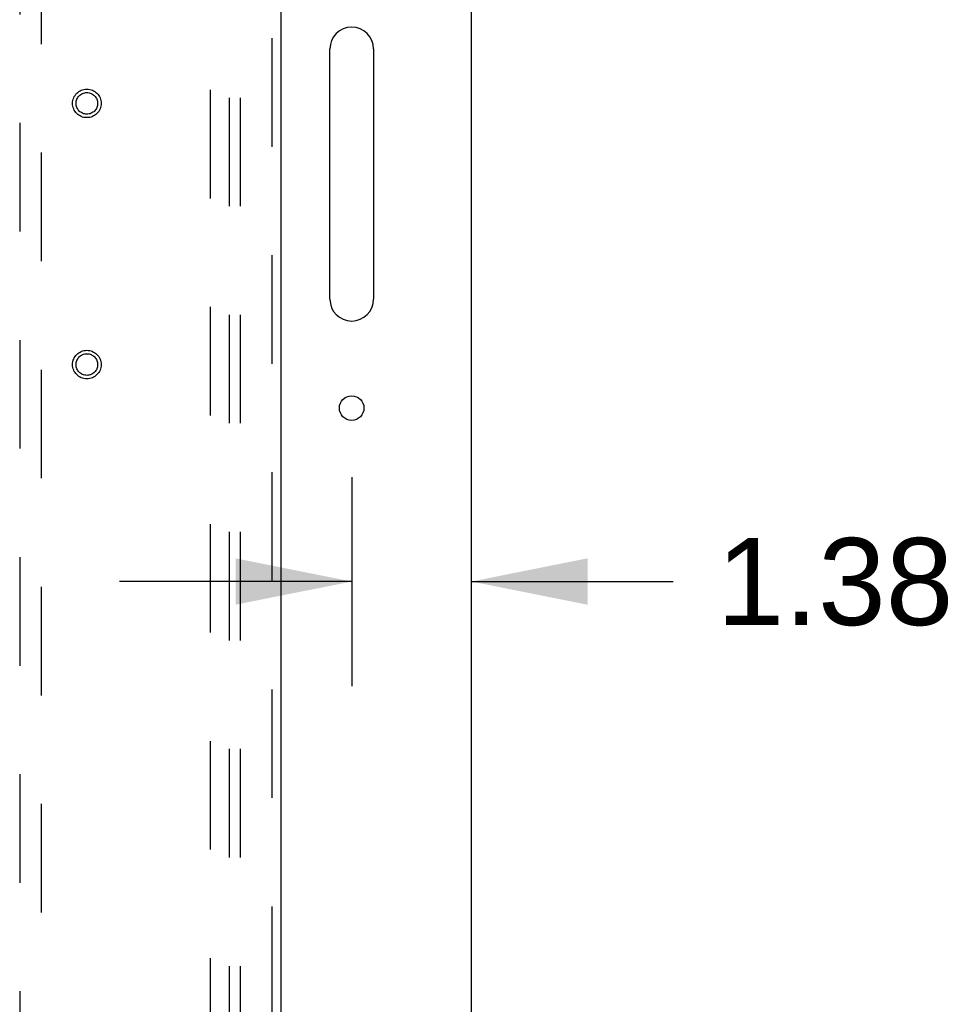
# Model space of a CAD drawing. Header units: inches. Extents: x 0 to 227, y 0 to 147.
# Tile 14 of 26: x 105 to 115, y 66 to 78. Entities that reach past the tile are written whole.
import ezdxf

# ---------------------------------------------------------------- set-up
doc = ezdxf.new("R2010")
doc.units = ezdxf.units.IN
doc.header["$LTSCALE"] = 12.466667
doc.header["$MEASUREMENT"] = 0
doc.linetypes.add('HIDDEN', pattern=[0.2, 0.1, -0.1])
doc.layers.get('0').update_dxf_attribs({"linetype": 'CONTINUOUS'})
for name, color, linetype in [('DEFAULT_2', 8, 'HIDDEN'), ('DIMENSIONS', 7, 'CONTINUOUS'), ('DOOR_ASSEMBLY', 7, 'CONTINUOUS'), ('SUBPANEL', 7, 'CONTINUOUS')]:
    doc.layers.add(name, color=color, linetype=linetype)
doc.styles.get("Standard").update_dxf_attribs({"font": 'arial.ttf'})
doc.dimstyles.new('DIMSTYLE_1', dxfattribs={"dimtxt": 1, "dimasz": 1.333333, "dimexe": 0.09, "dimexo": 0.07, "dimgap": 0.0375, "dimtad": 0, "dimtih": 1, "dimtoh": 1, "dimzin": 4, "dimdsep": 46, "dimtxsty": 'Standard', "dimblk": '_FILLED', "dimblk1": '_FILLED', "dimblk2": '_FILLED', "dimcen": 0.09, "dimadec": 3, "dimazin": 1, "dimtfac": 1, "dimtdec": 3, "dimtofl": 0, "dimtmove": 0, "dimatfit": 3, "dimldrblk": '_FILLED', "dimfxl": 0, "dimtolj": 1, "dimtzin": 4, "dimarcsym": 0})

# ---------------------------------------------------------------- blocks, each defined once
blk = doc.blocks.new('_FILLED')
at = {"color": 0, "linetype": 'ByBlock'}
blk.add_solid([(0, 0), (-1, 0.2), (-1, -0.2)], dxfattribs=at)
blk = doc.blocks.new('*D14')
at = {"layer": 'DIMENSIONS', "color": 2, "linetype": 'Continuous'}
for p, q in [((108.554, 72.272), (108.554, 69.873)), ((108.554, 71.073), (105.888, 71.073)), ((109.929, 71.073), (112.245, 71.073))]:
    blk.add_line(p, q, dxfattribs=at)
at = {"layer": 'DIMENSIONS', "color": 2, "linetype": 'Continuous', "xscale": 1.3333333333, "yscale": 1.3333333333, "zscale": 1.3333333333}
blk.add_blockref('_FILLED', (108.554, 71.073), dxfattribs=at)
at = {"layer": 'DIMENSIONS', "color": 2, "linetype": 'Continuous', "xscale": 1.3333333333, "yscale": 1.3333333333, "zscale": 1.3333333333, "rotation": 180}
blk.add_blockref('_FILLED', (109.929, 71.073), dxfattribs=at)
at = {"layer": 'DIMENSIONS', "color": 2, "linetype": 'Continuous', "insert": (112.745, 71.573), "char_height": 1, "width": 2.71747, "attachment_point": 1, "line_spacing_factor": 0.9}
blk.add_mtext('1.38', dxfattribs=at)

msp = doc.modelspace()

# ---------------------------------------------------------------- linework, layer by layer
at = {"color": 3, "linetype": 'Continuous'}
for p, q in [((109.929, 11.232), (109.929, 95.024)), ((108.304, 74.315), (108.304, 77.19)), ((108.804, 77.19), (108.804, 74.315))]:
    msp.add_line(p, q, dxfattribs=at)
msp.add_circle((108.554, 73.065), 0.141, dxfattribs=at)
for centre, start, end in [((108.554, 77.19), 0, 180), ((108.554, 74.315), 180, 360)]:
    msp.add_arc(centre, 0.25, start, end, dxfattribs=at)
at = {"layer": 'DEFAULT_2', "color": 8, "linetype": 'HIDDEN'}
msp.add_line((106.929, 91.68), (106.929, 18.576), dxfattribs=at)
at = {"layer": 'DOOR_ASSEMBLY', "color": 8, "linetype": 'HIDDEN'}
for p, q in [((107.638, 92.274), (107.638, 17.982)), ((104.742, 91.3), (104.742, 57.299)), ((104.992, 57.299), (104.992, 91.3))]:
    msp.add_line(p, q, dxfattribs=at)
at = {"layer": 'DOOR_ASSEMBLY', "color": 3, "linetype": 'Continuous'}
msp.add_line((107.742, 92.274), (107.742, 17.982), dxfattribs=at)
at = {"layer": 'DOOR_ASSEMBLY', "color": 8, "linetype": 'HIDDEN'}
for centre, radius in [((105.513, 76.565), 0.164), ((105.513, 76.565), 0.124), ((105.513, 73.565), 0.164), ((105.513, 73.565), 0.124)]:
    msp.add_circle(centre, radius, dxfattribs=at)
at = {"layer": 'SUBPANEL', "color": 8, "linetype": 'HIDDEN'}
for p, q in [((107.148, 89.097), (107.148, 21.159)), ((107.273, 89.097), (107.273, 21.159))]:
    msp.add_line(p, q, dxfattribs=at)

# ---------------------------------------------------------------- dimensions: what is measured, and where the dimension line sits
at = {"layer": 'DIMENSIONS', "color": 2, "linetype": 'Continuous'}
dim = msp.add_linear_dim(base=(108.554413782, 71.07286874), p1=(109.929413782, 91.679847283), p2=(108.554413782, 69.80286874), angle=180, dimstyle='DIMSTYLE_1', dxfattribs=at)
dim.commit()
dim.dimension.update_dxf_attribs({"geometry": '*D14', "text_midpoint": (114.145218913, 71.067292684), "dimtype": 160})

doc.saveas('drawing.dxf')
